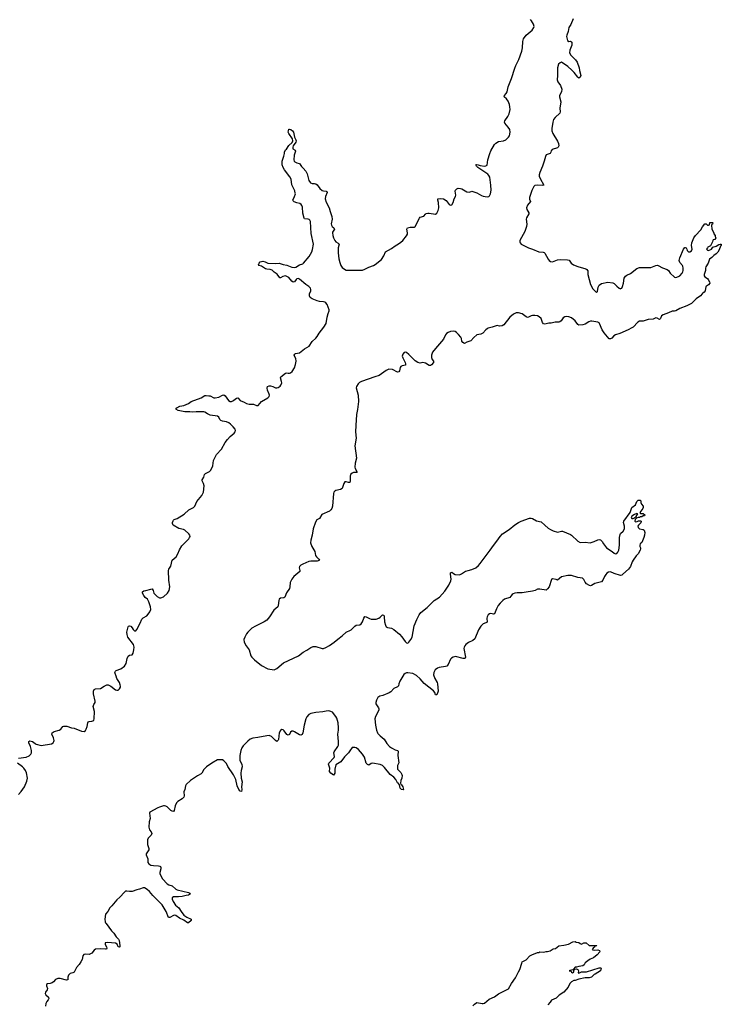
# Model space of a CAD drawing. Header units: inches. Extents: x 2057758 to 2159670, y 827298 to 1016821.
# Tile 15 of 90: x 2104747 to 2115891, y 848718 to 864356. Entities that reach past the tile are written whole.
import ezdxf

# ---------------------------------------------------------------- set-up
doc = ezdxf.new("R2010")
doc.units = ezdxf.units.IN
doc.header["$MEASUREMENT"] = 0
for name, color, linetype in [('C1804', 7, 'Continuous'), ('C1805', 7, 'Continuous'), ('C1806', 7, 'Continuous'), ('C1814', 7, 'Continuous'), ('C1815', 7, 'Continuous'), ('C1816', 7, 'Continuous')]:
    doc.layers.add(name, color=color, linetype=linetype)

msp = doc.modelspace()

# ---------------------------------------------------------------- linework, layer by layer
at = {"layer": 'C1804', "color": 6, "elevation": 300}
msp.add_lwpolyline([(2106118, 850000), (2106207, 849887), (2106244, 849850), (2106280, 849790), (2106316, 849750), (2106328, 849730), (2106340, 849650), (2106337, 849630), (2106330, 849624), (2106310, 849632), (2106293, 849673), (2106271, 849691), (2106142, 849698), (2106107, 849693), (2106106, 849670), (2106127, 849630), (2106132, 849610), (2106124, 849596), (2106109, 849591), (2106030, 849598), (2105950, 849593), (2105930, 849578), (2105890, 849532), (2105870, 849519), (2105850, 849511), (2105790, 849515), (2105767, 849510), (2105749, 849490), (2105737, 849430), (2105720, 849390), (2105693, 849350), (2105650, 849303), (2105611, 849229), (2105590, 849218), (2105551, 849209), (2105521, 849179), (2105512, 849150), (2105514, 849110), (2105510, 849104), (2105490, 849100), (2105390, 849130), (2105353, 849127), (2105318, 849110), (2105286, 849074), (2105263, 849057), (2105230, 849048), (2105190, 849045), (2105174, 849030), (2105174, 849010), (2105186, 848970), (2105184, 848950), (2105159, 848910), (2105154, 848890), (2105163, 848870), (2105202, 848830), (2105207, 848810), (2105199, 848790), (2105177, 848763), (2105160, 848730), (2105158, 848690)], dxfattribs=at)
at = {"layer": 'C1805', "color": 6, "elevation": 300}
for points in [[(2104730, 852629), (2104850, 852641), (2104896, 852664), (2104923, 852690), (2104933, 852710), (2104934, 852750), (2104919, 852810), (2104891, 852870), (2104890, 852893), (2104910, 852901), (2104930, 852898), (2104950, 852890), (2104990, 852860), (2105010, 852850), (2105090, 852829), (2105250, 852852), (2105280, 852870), (2105291, 852890), (2105292, 852908), (2105284, 852950), (2105258, 853010), (2105261, 853030), (2105292, 853048), (2105373, 853070), (2105400, 853090), (2105430, 853130), (2105450, 853137), (2105493, 853133), (2105570, 853110), (2105610, 853106), (2105730, 853055), (2105770, 853050), (2105790, 853064), (2105805, 853090), (2105819, 853130), (2105830, 853190), (2105837, 853203), (2105850, 853210), (2105890, 853212), (2105910, 853218), (2105922, 853230), (2105930, 853250), (2105937, 853370), (2105914, 853450), (2105922, 853478), (2105945, 853510), (2105948, 853530), (2105918, 853650), (2105919, 853690), (2105930, 853719), (2105950, 853730), (2106030, 853733), (2106090, 853773), (2106130, 853790), (2106151, 853790), (2106197, 853770), (2106270, 853713), (2106290, 853705), (2106310, 853707), (2106333, 853730), (2106346, 853754), (2106349, 853770), (2106345, 853790), (2106331, 853830), (2106290, 853890), (2106279, 853930), (2106261, 853970), (2106260, 853990), (2106271, 854009), (2106281, 854019), (2106354, 854046), (2106412, 854088), (2106438, 854130), (2106456, 854210), (2106470, 854245), (2106490, 854263), (2106532, 854270), (2106550, 854295), (2106562, 854350), (2106564, 854390), (2106554, 854430), (2106467, 854547), (2106452, 854590), (2106448, 854630), (2106470, 854713), (2106476, 854723), (2106489, 854731), (2106510, 854722), (2106535, 854695), (2106550, 854669), (2106570, 854650), (2106590, 854647), (2106610, 854668), (2106662, 854770), (2106688, 854832), (2106710, 854855), (2106765, 854890), (2106790, 854916), (2106814, 854950), (2106830, 854990), (2106827, 855030), (2106800, 855110), (2106776, 855150), (2106741, 855181), (2106718, 855210), (2106699, 855250), (2106699, 855270), (2106718, 855282), (2106752, 855288), (2106830, 855313), (2106850, 855314), (2106868, 855288), (2106880, 855250), (2106892, 855230), (2106930, 855193), (2106970, 855174), (2106990, 855174), (2107030, 855189), (2107094, 855250), (2107119, 855290), (2107133, 855347), (2107116, 855456), (2107108, 855610), (2107116, 855630), (2107150, 855676), (2107168, 855770), (2107230, 855824), (2107257, 855870), (2107283, 855937), (2107322, 855998), (2107431, 856110), (2107445, 856130), (2107452, 856150), (2107448, 856170), (2107434, 856190), (2107369, 856249), (2107350, 856258), (2107275, 856275), (2107186, 856326), (2107175, 856355), (2107175, 856370), (2107184, 856396), (2107190, 856407), (2107203, 856417), (2107250, 856432), (2107358, 856502), (2107435, 856570), (2107508, 856610), (2107528, 856630), (2107559, 856701), (2107642, 856798), (2107667, 856850), (2107677, 856950), (2107666, 856990), (2107644, 857030), (2107644, 857050), (2107670, 857090), (2107681, 857130), (2107696, 857150), (2107761, 857179), (2107781, 857199), (2107814, 857270), (2107825, 857355), (2107874, 857450), (2107950, 857533), (2108010, 857638), (2108048, 857690), (2108090, 857734), (2108155, 857790), (2108170, 857810), (2108175, 857830), (2108168, 857850), (2108138, 857890), (2108096, 857930), (2108070, 857951), (2108030, 857970), (2107970, 857981), (2107944, 857990), (2107928, 858008), (2107910, 858045), (2107890, 858060), (2107770, 858075), (2107730, 858094), (2107690, 858121), (2107670, 858127), (2107550, 858130), (2107490, 858120), (2107447, 858127), (2107369, 858130), (2107264, 858150), (2107229, 858170), (2107241, 858190), (2107290, 858220), (2107353, 858227), (2107430, 858261), (2107470, 858293), (2107630, 858351), (2107690, 858388), (2107709, 858389), (2107750, 858382), (2107770, 858383), (2107830, 858352), (2107850, 858351), (2107910, 858361), (2107970, 858391), (2107990, 858396), (2108010, 858384), (2108066, 858310), (2108090, 858292), (2108110, 858292), (2108130, 858300), (2108150, 858312), (2108190, 858347), (2108210, 858348), (2108250, 858305), (2108310, 858281), (2108350, 858259), (2108390, 858249), (2108462, 858250), (2108510, 858226), (2108534, 858226), (2108590, 858290), (2108690, 858348), (2108707, 858370), (2108712, 858390), (2108708, 858410), (2108685, 858470), (2108677, 858503), (2108685, 858530), (2108710, 858541), (2108730, 858543), (2108770, 858530), (2108810, 858511), (2108830, 858509), (2108850, 858514), (2108883, 858537), (2108893, 858550), (2108908, 858590), (2108906, 858610), (2108887, 858670), (2108895, 858685), (2108970, 858743), (2108990, 858747), (2109010, 858740), (2109030, 858741), (2109050, 858749), (2109075, 858770), (2109110, 858824), (2109130, 858879), (2109140, 858930), (2109132, 858972), (2109113, 859010), (2109109, 859030), (2109116, 859044), (2109128, 859052), (2109190, 859066), (2109270, 859127), (2109347, 859173), (2109390, 859244), (2109450, 859299), (2109474, 859326), (2109505, 859375), (2109579, 859470), (2109613, 859533), (2109630, 859630), (2109644, 859690), (2109660, 859730), (2109662, 859750), (2109633, 859830), (2109610, 859860), (2109595, 859870), (2109570, 859877), (2109510, 859881), (2109472, 859890), (2109390, 859923), (2109362, 859942), (2109348, 859970), (2109348, 859990), (2109352, 860000)], [(2110000, 857124), (2109994, 857110), (2109996, 857024), (2109990, 857003), (2109970, 857003), (2109930, 857017), (2109910, 857014), (2109893, 856987), (2109871, 856909), (2109845, 856895), (2109770, 856878), (2109750, 856869), (2109737, 856850), (2109733, 856830), (2109713, 856627), (2109704, 856590), (2109689, 856570), (2109665, 856550), (2109545, 856495), (2109510, 856436), (2109466, 856410), (2109443, 856377), (2109406, 856270), (2109393, 856170), (2109372, 856090), (2109368, 856048), (2109386, 855990), (2109436, 855910), (2109447, 855847), (2109462, 855822), (2109497, 855790), (2109507, 855770), (2109490, 855759), (2109470, 855755), (2109370, 855755), (2109341, 855750), (2109246, 855710), (2109213, 855690), (2109190, 855670), (2109184, 855650), (2109199, 855610), (2109194, 855590), (2109103, 855510), (2109069, 855471), (2109043, 855417), (2109039, 855350), (2109030, 855322), (2108986, 855254), (2108956, 855184), (2108944, 855176), (2108891, 855168), (2108870, 855150), (2108861, 855130), (2108854, 855050), (2108845, 855030), (2108784, 854976), (2108717, 854870), (2108670, 854820), (2108630, 854791), (2108490, 854725), (2108436, 854690), (2108370, 854630), (2108350, 854603), (2108321, 854550), (2108308, 854510), (2108314, 854470), (2108345, 854410), (2108390, 854350), (2108419, 854250), (2108432, 854230), (2108474, 854190), (2108590, 854099), (2108690, 854044), (2108790, 854032), (2108830, 854051), (2108938, 854142), (2109173, 854250), (2109250, 854310), (2109310, 854343), (2109370, 854386), (2109410, 854399), (2109450, 854400), (2109550, 854369), (2109571, 854370), (2109610, 854386), (2109670, 854417), (2109744, 854470), (2109801, 854519), (2109870, 854570), (2109930, 854630), (2110000, 854659)], [(2110000, 852758), (2109968, 852712), (2109907, 852650), (2109850, 852570), (2109770, 852519), (2109752, 852450), (2109752, 852390), (2109730, 852355), (2109690, 852390), (2109670, 852415), (2109674, 852470), (2109652, 852530), (2109655, 852550), (2109740, 852640), (2109745, 852655), (2109735, 852710), (2109740, 852730), (2109799, 852810), (2109809, 852831), (2109813, 852890), (2109801, 853010), (2109811, 853070), (2109811, 853111), (2109807, 853190), (2109784, 853264), (2109769, 853290), (2109715, 853355), (2109690, 853369), (2109657, 853377), (2109615, 853375), (2109562, 853362), (2109450, 853354), (2109370, 853335), (2109341, 853319), (2109310, 853284), (2109292, 853250), (2109263, 853150), (2109244, 853030), (2109235, 853005), (2109225, 852995), (2109210, 852991), (2109190, 852999), (2109110, 853046), (2109090, 853055), (2109070, 853057), (2109050, 853039), (2109030, 853003), (2109010, 852991), (2108990, 853005), (2108950, 853059), (2108930, 853078), (2108910, 853082), (2108890, 853068), (2108870, 853030), (2108855, 852925), (2108850, 852912), (2108830, 852893), (2108810, 852905), (2108745, 852970), (2108710, 852988), (2108670, 852984), (2108530, 852954), (2108450, 852945), (2108410, 852928), (2108370, 852895), (2108298, 852822), (2108275, 852790), (2108260, 852750), (2108244, 852670), (2108241, 852630), (2108245, 852590), (2108276, 852530), (2108282, 852490), (2108263, 852430), (2108258, 852390), (2108265, 852310), (2108279, 852250), (2108272, 852170), (2108277, 852130), (2108270, 852099), (2108250, 852101), (2108228, 852130), (2108202, 852190), (2108178, 852290), (2108144, 852364), (2108055, 852495), (2108030, 852541), (2107990, 852585), (2107970, 852598), (2107950, 852603), (2107910, 852603), (2107890, 852598), (2107797, 852550), (2107712, 852488), (2107673, 852447), (2107642, 852390), (2107630, 852377), (2107570, 852345), (2107458, 852270), (2107392, 852210), (2107381, 852190), (2107368, 852130), (2107354, 852090), (2107357, 852030), (2107353, 852007), (2107330, 851980), (2107260, 851940), (2107240, 851920), (2107218, 851870), (2107202, 851798), (2107190, 851780), (2107170, 851784), (2107150, 851798), (2107090, 851855), (2107070, 851866), (2107049, 851871), (2107030, 851870), (2106970, 851851), (2106942, 851838), (2106812, 851770), (2106807, 851753), (2106820, 851670), (2106803, 851617), (2106797, 851530), (2106810, 851490), (2106837, 851457), (2106845, 851430), (2106836, 851404), (2106790, 851359), (2106779, 851330), (2106775, 851290), (2106778, 851258), (2106800, 851190), (2106796, 851170), (2106756, 851110), (2106757, 851090), (2106781, 851030), (2106784, 850970), (2106796, 850950), (2106830, 850930), (2106870, 850923), (2106950, 850919), (2106973, 850913), (2106984, 850904), (2106990, 850890), (2106989, 850870), (2106971, 850811), (2106974, 850790), (2107015, 850710), (2107089, 850629), (2107114, 850614), (2107170, 850597), (2107227, 850547), (2107250, 850535), (2107430, 850494), (2107450, 850484), (2107458, 850470), (2107430, 850451), (2107390, 850446), (2107330, 850430), (2107270, 850425), (2107190, 850425), (2107170, 850410), (2107171, 850390), (2107185, 850350), (2107224, 850290), (2107273, 850250), (2107312, 850190), (2107356, 850136), (2107402, 850102), (2107470, 850070), (2107472, 850050), (2107430, 850011), (2107410, 850011), (2107353, 850053), (2107285, 850085), (2107227, 850127), (2107210, 850132), (2107190, 850127), (2107130, 850094), (2107110, 850098), (2107075, 850190), (2107010, 850298), (2106864, 850444), (2106810, 850507), (2106770, 850542), (2106730, 850566), (2106710, 850567), (2106650, 850546), (2106610, 850538), (2106531, 850509), (2106490, 850508), (2106450, 850516), (2106430, 850513), (2106410, 850501), (2106339, 850421), (2106290, 850376), (2106210, 850282), (2106178, 850250), (2106149, 850191), (2106110, 850150), (2106097, 850070), (2106102, 850030), (2106110, 850010), (2106118, 850000)], [(2104727, 852050), (2104770, 852097), (2104823, 852170), (2104858, 852262), (2104869, 852310), (2104855, 852395), (2104840, 852430), (2104810, 852470), (2104790, 852490), (2104710, 852550)]]:
    msp.add_lwpolyline(points, dxfattribs=at)
at = {"layer": 'C1806', "color": 6, "elevation": 300}
msp.add_lwpolyline([(2109352, 860000), (2109370, 860050), (2109371, 860070), (2109365, 860090), (2109339, 860119), (2109290, 860152), (2109190, 860237), (2109170, 860246), (2109150, 860240), (2109139, 860230), (2109110, 860193), (2109090, 860188), (2109070, 860203), (2109020, 860260), (2108990, 860279), (2108970, 860285), (2108950, 860284), (2108925, 860275), (2108890, 860254), (2108879, 860258), (2108836, 860316), (2108790, 860344), (2108755, 860375), (2108726, 860386), (2108670, 860392), (2108650, 860400), (2108590, 860440), (2108548, 860450), (2108539, 860470), (2108549, 860490), (2108569, 860510), (2108610, 860518), (2108646, 860510), (2108690, 860490), (2108810, 860485), (2108870, 860489), (2108930, 860467), (2108990, 860455), (2109070, 860424), (2109110, 860419), (2109133, 860427), (2109190, 860460), (2109242, 860478), (2109253, 860487), (2109344, 860596), (2109386, 860670), (2109396, 860704), (2109412, 860792), (2109378, 860962), (2109365, 861150), (2109354, 861174), (2109343, 861183), (2109330, 861190), (2109273, 861193), (2109263, 861203), (2109243, 861283), (2109238, 861378), (2109230, 861406), (2109220, 861420), (2109198, 861438), (2109148, 861448), (2109105, 861465), (2109090, 861478), (2109085, 861490), (2109114, 861546), (2109125, 861590), (2109123, 861603), (2109115, 861635), (2109070, 861735), (2109061, 861821), (2109039, 861859), (2108952, 861970), (2108930, 862010), (2108916, 862050), (2108916, 862110), (2108944, 862190), (2108954, 862230), (2108954, 862250), (2108969, 862290), (2108983, 862297), (2109021, 862359), (2109077, 862403), (2109087, 862430), (2109081, 862461), (2109021, 862550), (2109013, 862570), (2109014, 862590), (2109024, 862616), (2109030, 862619), (2109053, 862610), (2109080, 862590), (2109096, 862570), (2109114, 862490), (2109134, 862450), (2109136, 862430), (2109132, 862408), (2109089, 862351), (2109084, 862330), (2109087, 862307), (2109121, 862281), (2109125, 862270), (2109105, 862205), (2109099, 862130), (2109106, 862110), (2109118, 862098), (2109150, 862081), (2109190, 862070), (2109222, 862022), (2109250, 861997), (2109290, 861949), (2109311, 861910), (2109341, 861801), (2109365, 861765), (2109390, 861755), (2109430, 861753), (2109450, 861747), (2109472, 861732), (2109516, 861676), (2109550, 861645), (2109570, 861636), (2109614, 861634), (2109626, 861626), (2109629, 861610), (2109605, 861550), (2109600, 861510), (2109617, 861457), (2109663, 861370), (2109677, 861310), (2109705, 861230), (2109708, 861190), (2109696, 861116), (2109699, 861090), (2109711, 861071), (2109739, 861050), (2109747, 861030), (2109717, 860983), (2109713, 860970), (2109719, 860930), (2109732, 860890), (2109751, 860850), (2109770, 860828), (2109805, 860805), (2109820, 860790), (2109807, 860730), (2109805, 860655), (2109816, 860556), (2109830, 860497), (2109850, 860450), (2109870, 860420), (2109890, 860403), (2109930, 860380), (2109950, 860375), (2110000, 860375)], dxfattribs=at)
at = {"layer": 'C1814', "color": 6, "elevation": 300}
msp.add_lwpolyline([(2111944, 848696), (2111970, 848722), (2112010, 848745), (2112090, 848731), (2112110, 848731), (2112130, 848737), (2112203, 848797), (2112290, 848836), (2112350, 848886), (2112510, 848964), (2112561, 849050), (2112624, 849136), (2112670, 849236), (2112693, 849270), (2112720, 849370), (2112730, 849390), (2112750, 849405), (2112790, 849423), (2112850, 849490), (2112890, 849510), (2112937, 849523), (2112970, 849541), (2112990, 849541), (2113010, 849551), (2113070, 849546), (2113110, 849558), (2113130, 849556), (2113170, 849567), (2113222, 849598), (2113255, 849605), (2113310, 849644), (2113390, 849655), (2113466, 849674), (2113531, 849711), (2113570, 849714), (2113584, 849704), (2113630, 849698), (2113650, 849682), (2113670, 849674), (2113710, 849694), (2113747, 849693), (2113793, 849653), (2113910, 849654), (2113912, 849648), (2113890, 849646), (2113877, 849623), (2113854, 849610), (2113842, 849590), (2113850, 849582), (2113870, 849578), (2113930, 849582), (2113954, 849570), (2113962, 849550), (2113919, 849501), (2113862, 849458), (2113807, 849433), (2113770, 849409), (2113730, 849377), (2113713, 849347), (2113690, 849329), (2113630, 849319), (2113590, 849306), (2113570, 849306), (2113545, 849275), (2113533, 849267), (2113510, 849258), (2113484, 849256), (2113474, 849250), (2113504, 849244), (2113512, 849230), (2113530, 849218), (2113548, 849230), (2113547, 849253), (2113555, 849265), (2113566, 849270), (2113566, 849274), (2113590, 849282), (2113611, 849271), (2113621, 849250), (2113618, 849218), (2113630, 849212), (2113670, 849231), (2113750, 849236), (2113950, 849299), (2113970, 849298), (2113982, 849290), (2113971, 849250), (2113890, 849195), (2113870, 849189), (2113831, 849150), (2113790, 849137), (2113730, 849136), (2113630, 849117), (2113570, 849095), (2113550, 849094), (2113510, 849074), (2113485, 849050), (2113461, 848990), (2113390, 848913), (2113318, 848862), (2113270, 848817), (2113194, 848786), (2113170, 848750), (2113134, 848710)], dxfattribs=at)
at = {"layer": 'C1815', "color": 6, "elevation": 300}
for points in [[(2115586, 860000), (2115561, 859970), (2115490, 859920), (2115417, 859850), (2115384, 859830), (2115343, 859810), (2115230, 859768), (2115170, 859732), (2115150, 859727), (2115110, 859727), (2115050, 859698), (2114966, 859670), (2114941, 859650), (2114924, 859610), (2114910, 859593), (2114870, 859616), (2114850, 859620), (2114810, 859600), (2114730, 859595), (2114650, 859569), (2114590, 859565), (2114567, 859553), (2114490, 859473), (2114470, 859460), (2114413, 859430), (2114277, 859370), (2114210, 859350), (2114185, 859335), (2114150, 859300), (2114130, 859287), (2114110, 859289), (2114030, 859382), (2113999, 859430), (2113958, 859530), (2113950, 859541), (2113930, 859552), (2113832, 859568), (2113813, 859567), (2113785, 859555), (2113730, 859520), (2113690, 859507), (2113630, 859505), (2113610, 859516), (2113570, 859573), (2113510, 859618), (2113470, 859635), (2113430, 859639), (2113406, 859634), (2113381, 859619), (2113345, 859575), (2113324, 859556), (2113310, 859552), (2113250, 859552), (2113190, 859536), (2113150, 859535), (2113090, 859518), (2113067, 859527), (2113050, 859544), (2113028, 859608), (2112996, 859636), (2112970, 859650), (2112930, 859659), (2112890, 859658), (2112869, 859651), (2112830, 859629), (2112810, 859627), (2112790, 859636), (2112730, 859685), (2112670, 859700), (2112630, 859699), (2112590, 859681), (2112530, 859630), (2112435, 859510), (2112410, 859493), (2112370, 859490), (2112330, 859497), (2112315, 859495), (2112250, 859471), (2112190, 859458), (2112170, 859448), (2112150, 859430), (2112105, 859375), (2112070, 859361), (2112010, 859351), (2111960, 859310), (2111910, 859255), (2111850, 859236), (2111810, 859215), (2111784, 859230), (2111772, 859250), (2111763, 859290), (2111752, 859312), (2111717, 859357), (2111684, 859390), (2111662, 859402), (2111630, 859411), (2111590, 859405), (2111555, 859390), (2111527, 859370), (2111509, 859350), (2111479, 859281), (2111350, 859136), (2111305, 859075), (2111290, 859030), (2111290, 858990), (2111301, 858961), (2111319, 858930), (2111318, 858910), (2111290, 858876), (2111274, 858866), (2111250, 858864), (2111190, 858902), (2111170, 858908), (2111150, 858910), (2111110, 858903), (2111070, 858910), (2111030, 858939), (2110930, 859037), (2110890, 859068), (2110870, 859074), (2110851, 859070), (2110830, 859046), (2110824, 859010), (2110830, 858985), (2110869, 858910), (2110876, 858890), (2110873, 858870), (2110820, 858860), (2110802, 858850), (2110790, 858830), (2110780, 858780), (2110770, 858762), (2110750, 858760), (2110670, 858799), (2110610, 858803), (2110570, 858785), (2110456, 858704), (2110390, 858686), (2110175, 858610), (2110146, 858594), (2110123, 858570), (2110098, 858530), (2110093, 858510), (2110122, 858390), (2110126, 858294), (2110110, 858162), (2110095, 858085), (2110087, 857910), (2110078, 857810), (2110092, 857710), (2110072, 857590), (2110098, 857390), (2110077, 857310), (2110071, 857250), (2110074, 857230), (2110108, 857170), (2110097, 857163), (2110050, 857162), (2110030, 857156), (2110005, 857135), (2110000, 857124)], [(2110000, 854659), (2110010, 854663), (2110070, 854725), (2110090, 854737), (2110150, 854747), (2110170, 854760), (2110192, 854790), (2110212, 854848), (2110230, 854876), (2110250, 854872), (2110304, 854844), (2110330, 854836), (2110350, 854832), (2110407, 854833), (2110451, 854849), (2110474, 854866), (2110510, 854904), (2110530, 854897), (2110538, 854870), (2110542, 854790), (2110557, 854737), (2110570, 854715), (2110590, 854704), (2110650, 854691), (2110692, 854672), (2110778, 854598), (2110815, 854555), (2110870, 854480), (2110890, 854460), (2110910, 854456), (2110930, 854467), (2110962, 854510), (2110982, 854550), (2111012, 854730), (2111053, 854830), (2111094, 854906), (2111120, 854940), (2111218, 855022), (2111330, 855131), (2111415, 855185), (2111499, 855281), (2111564, 855376), (2111597, 855443), (2111601, 855470), (2111590, 855550), (2111592, 855570), (2111610, 855582), (2111638, 855558), (2111665, 855545), (2111730, 855540), (2111766, 855554), (2111830, 855597), (2111870, 855610), (2111930, 855621), (2111990, 855652), (2112034, 855686), (2112062, 855718), (2112222, 855930), (2112270, 856007), (2112328, 856072), (2112378, 856150), (2112417, 856190), (2112520, 856260), (2112610, 856332), (2112670, 856371), (2112710, 856392), (2112843, 856437), (2112870, 856439), (2112890, 856433), (2112955, 856395), (2113030, 856381), (2113086, 856326), (2113142, 856282), (2113178, 856258), (2113218, 856238), (2113290, 856218), (2113350, 856231), (2113370, 856231), (2113498, 856178), (2113514, 856170), (2113613, 856073), (2113650, 856054), (2113730, 856058), (2113810, 856048), (2113873, 856067), (2113930, 856097), (2113950, 856098), (2113970, 856092), (2113997, 856070), (2114018, 856030), (2114067, 855967), (2114158, 855910), (2114190, 855883), (2114210, 855874), (2114230, 855879), (2114250, 855898), (2114265, 855930), (2114273, 856010), (2114272, 856130), (2114282, 856178), (2114290, 856194), (2114330, 856231), (2114354, 856270), (2114355, 856310), (2114338, 856370), (2114342, 856390), (2114443, 856530), (2114468, 856610), (2114527, 856653), (2114550, 856702), (2114570, 856725), (2114602, 856722), (2114612, 856712), (2114611, 856690), (2114622, 856662), (2114651, 856630), (2114651, 856610), (2114645, 856590), (2114598, 856530), (2114610, 856512), (2114625, 856515), (2114651, 856511), (2114678, 856490), (2114670, 856478), (2114650, 856475), (2114630, 856461), (2114610, 856461), (2114591, 856449), (2114570, 856449), (2114542, 856438), (2114523, 856417), (2114518, 856390), (2114530, 856383), (2114554, 856386), (2114574, 856394), (2114610, 856396), (2114618, 856390), (2114615, 856365), (2114578, 856330), (2114565, 856310), (2114572, 856290), (2114591, 856271), (2114650, 856261), (2114667, 856247), (2114675, 856210), (2114670, 856170), (2114662, 856130), (2114630, 856053), (2114603, 856030), (2114595, 856010), (2114595, 855990), (2114605, 855970), (2114608, 855950), (2114602, 855930), (2114570, 855872), (2114540, 855840), (2114490, 855770), (2114476, 855744), (2114450, 855670), (2114418, 855630), (2114328, 855550), (2114310, 855536), (2114291, 855530), (2114190, 855561), (2114130, 855587), (2114099, 855581), (2114075, 855565), (2114056, 855544), (2114034, 855510), (2114010, 855455), (2113990, 855429), (2113880, 855400), (2113830, 855369), (2113814, 855366), (2113798, 855370), (2113750, 855398), (2113730, 855421), (2113706, 855466), (2113684, 855484), (2113610, 855495), (2113510, 855527), (2113451, 855529), (2113354, 855506), (2113290, 855454), (2113270, 855464), (2113210, 855473), (2113194, 855466), (2113156, 855350), (2113130, 855314), (2113110, 855297), (2113010, 855309), (2112971, 855309), (2112932, 855290), (2112890, 855277), (2112794, 855266), (2112727, 855253), (2112650, 855252), (2112610, 855246), (2112583, 855237), (2112570, 855227), (2112550, 855200), (2112530, 855181), (2112449, 855150), (2112419, 855130), (2112378, 855090), (2112346, 855050), (2112320, 855000), (2112290, 854919), (2112270, 854912), (2112230, 854924), (2112210, 854917), (2112190, 854901), (2112173, 854870), (2112169, 854851), (2112172, 854788), (2112150, 854774), (2112110, 854761), (2112070, 854726), (2112036, 854664), (2111977, 854523), (2111943, 854497), (2111874, 854466), (2111832, 854430), (2111815, 854410), (2111805, 854390), (2111802, 854370), (2111827, 854233), (2111823, 854217), (2111817, 854210), (2111790, 854210), (2111670, 854240), (2111630, 854232), (2111605, 854215), (2111590, 854199), (2111550, 854112), (2111530, 854090), (2111510, 854082), (2111411, 854069), (2111383, 854057), (2111348, 854030), (2111326, 853990), (2111322, 853950), (2111340, 853890), (2111378, 853830), (2111385, 853810), (2111392, 853690), (2111370, 853635), (2111350, 853635), (2111341, 853670), (2111318, 853698), (2111170, 853812), (2111110, 853886), (2111050, 853942), (2110990, 853974), (2110910, 853982), (2110890, 853980), (2110870, 853971), (2110850, 853954), (2110830, 853928), (2110784, 853850), (2110768, 853810), (2110763, 853777), (2110750, 853758), (2110690, 853731), (2110641, 853679), (2110618, 853662), (2110517, 853623), (2110469, 853611), (2110436, 853590), (2110414, 853550), (2110405, 853510), (2110406, 853490), (2110444, 853424), (2110449, 853410), (2110449, 853390), (2110399, 853290), (2110388, 853250), (2110397, 853150), (2110412, 853070), (2110428, 853030), (2110437, 853017), (2110470, 852984), (2110536, 852930), (2110579, 852859), (2110623, 852810), (2110650, 852790), (2110710, 852760), (2110749, 852749), (2110756, 852736), (2110752, 852670), (2110768, 852552), (2110750, 852508), (2110746, 852470), (2110750, 852450), (2110799, 852398), (2110817, 852370), (2110824, 852350), (2110816, 852310), (2110799, 852270), (2110793, 852230), (2110801, 852210), (2110810, 852203), (2110830, 852170), (2110842, 852130), (2110836, 852124), (2110810, 852127), (2110792, 852150), (2110781, 852201), (2110764, 852224), (2110750, 852234), (2110723, 852290), (2110687, 852327), (2110630, 852370), (2110541, 852481), (2110510, 852508), (2110470, 852527), (2110350, 852545), (2110330, 852540), (2110290, 852516), (2110270, 852524), (2110250, 852550), (2110222, 852642), (2110194, 852690), (2110130, 852763), (2110090, 852790), (2110070, 852798), (2110042, 852798), (2110030, 852794), (2110017, 852783), (2110000, 852758)]]:
    msp.add_lwpolyline(points, dxfattribs=at)
msp.add_lwpolyline([(2114550, 856513), (2114510, 856499), (2114468, 856472), (2114461, 856450), (2114470, 856431), (2114490, 856435), (2114510, 856446), (2114537, 856463), (2114566, 856510)], close=True, dxfattribs=at)
at = {"layer": 'C1816', "color": 6, "elevation": 300}
for points in [[(2110000, 860375), (2110190, 860379), (2110230, 860391), (2110290, 860424), (2110367, 860453), (2110392, 860468), (2110491, 860549), (2110533, 860607), (2110559, 860670), (2110650, 860719), (2110710, 860763), (2110766, 860794), (2110800, 860820), (2110830, 860850), (2110890, 860923), (2110906, 860950), (2110909, 860970), (2110895, 861030), (2110905, 861050), (2110950, 861062), (2110990, 861058), (2111010, 861061), (2111030, 861070), (2111095, 861205), (2111110, 861219), (2111164, 861236), (2111190, 861266), (2111205, 861275), (2111230, 861284), (2111250, 861284), (2111350, 861268), (2111370, 861285), (2111393, 861327), (2111402, 861370), (2111400, 861450), (2111390, 861490), (2111390, 861510), (2111430, 861518), (2111476, 861510), (2111522, 861482), (2111570, 861422), (2111588, 861408), (2111610, 861416), (2111630, 861450), (2111646, 861510), (2111671, 861550), (2111673, 861570), (2111663, 861630), (2111670, 861650), (2111690, 861670), (2111710, 861679), (2111750, 861676), (2111770, 861669), (2111850, 861620), (2111890, 861615), (2111930, 861630), (2112010, 861608), (2112083, 861563), (2112110, 861554), (2112170, 861544), (2112199, 861550), (2112210, 861560), (2112224, 861590), (2112235, 861650), (2112232, 861728), (2112215, 861855), (2112201, 861881), (2112181, 861901), (2112023, 862010), (2112001, 862030), (2111990, 862050), (2112006, 862054), (2112029, 862051), (2112062, 862042), (2112130, 862031), (2112150, 862032), (2112170, 862044), (2112182, 862130), (2112212, 862230), (2112230, 862272), (2112290, 862372), (2112310, 862396), (2112350, 862419), (2112430, 862433), (2112469, 862450), (2112511, 862489), (2112527, 862513), (2112537, 862570), (2112530, 862610), (2112507, 862650), (2112453, 862710), (2112449, 862730), (2112454, 862750), (2112501, 862819), (2112520, 862860), (2112535, 862930), (2112534, 862974), (2112527, 863010), (2112504, 863064), (2112478, 863098), (2112443, 863130), (2112448, 863150), (2112475, 863185), (2112487, 863210), (2112507, 863290), (2112559, 863421), (2112610, 863587), (2112627, 863630), (2112676, 863724), (2112725, 863855), (2112734, 863906), (2112740, 864010), (2112749, 864050), (2112793, 864110), (2112885, 864190), (2112911, 864229), (2112916, 864250), (2112906, 864286), (2112877, 864337), (2112858, 864358)], [(2113537, 864370), (2113500, 864280), (2113470, 864230), (2113459, 864170), (2113435, 864110), (2113433, 864090), (2113450, 864025), (2113470, 864011), (2113494, 864014), (2113510, 864006), (2113516, 863996), (2113516, 863950), (2113486, 863870), (2113482, 863830), (2113503, 863790), (2113576, 863716), (2113601, 863681), (2113635, 863590), (2113638, 863550), (2113661, 863470), (2113650, 863442), (2113630, 863429), (2113610, 863443), (2113556, 863516), (2113516, 863556), (2113452, 863612), (2113370, 863671), (2113350, 863679), (2113330, 863673), (2113306, 863650), (2113289, 863591), (2113288, 863470), (2113283, 863403), (2113294, 863370), (2113339, 863310), (2113359, 863250), (2113353, 863210), (2113322, 863150), (2113319, 863130), (2113342, 863050), (2113328, 862950), (2113333, 862890), (2113326, 862870), (2113250, 862800), (2113228, 862772), (2113213, 862727), (2113197, 862630), (2113201, 862590), (2113215, 862550), (2113290, 862425), (2113306, 862390), (2113310, 862350), (2113302, 862330), (2113290, 862321), (2113205, 862295), (2113188, 862272), (2113184, 862250), (2113174, 862230), (2113124, 862216), (2113110, 862207), (2113096, 862184), (2113079, 862110), (2113053, 862027), (2113009, 861930), (2112997, 861890), (2112999, 861870), (2113013, 861833), (2113070, 861730), (2113050, 861720), (2112970, 861726), (2112930, 861721), (2112913, 861707), (2112879, 861641), (2112847, 861530), (2112847, 861507), (2112858, 861470), (2112810, 861410), (2112795, 861370), (2112801, 861341), (2112835, 861290), (2112834, 861270), (2112798, 861210), (2112793, 861190), (2112804, 861110), (2112796, 861070), (2112769, 860991), (2112692, 860850), (2112689, 860830), (2112694, 860810), (2112710, 860790), (2112827, 860730), (2112890, 860712), (2112990, 860670), (2113064, 860664), (2113078, 860658), (2113090, 860647), (2113140, 860550), (2113158, 860530), (2113177, 860517), (2113210, 860512), (2113290, 860540), (2113330, 860548), (2113450, 860544), (2113474, 860534), (2113507, 860487), (2113542, 860462), (2113610, 860435), (2113739, 860399), (2113757, 860390), (2113769, 860369), (2113769, 860310), (2113812, 860150), (2113850, 860081), (2113910, 860022), (2113923, 860037), (2113934, 860110), (2113950, 860140), (2113990, 860164), (2114090, 860187), (2114170, 860177), (2114190, 860167), (2114230, 860122), (2114270, 860089), (2114290, 860080), (2114296, 860084), (2114310, 860093), (2114321, 860119), (2114336, 860170), (2114348, 860250), (2114370, 860284), (2114390, 860297), (2114450, 860322), (2114550, 860403), (2114590, 860420), (2114770, 860419), (2114850, 860454), (2114870, 860457), (2114890, 860453), (2114957, 860417), (2115030, 860387), (2115050, 860370), (2115081, 860330), (2115150, 860265), (2115170, 860263), (2115210, 860275), (2115230, 860290), (2115268, 860332), (2115281, 860350), (2115287, 860370), (2115286, 860410), (2115279, 860439), (2115273, 860453), (2115230, 860501), (2115224, 860530), (2115230, 860571), (2115290, 860710), (2115310, 860735), (2115315, 860735), (2115331, 860730), (2115346, 860710), (2115351, 860690), (2115370, 860671), (2115390, 860671), (2115417, 860683), (2115429, 860710), (2115420, 860770), (2115425, 860810), (2115457, 860890), (2115482, 860930), (2115564, 861016), (2115590, 861066), (2115630, 861111), (2115652, 861112), (2115670, 861094), (2115690, 861094), (2115702, 861098), (2115710, 861132), (2115750, 861134), (2115754, 861130), (2115753, 861107), (2115738, 861102), (2115734, 861090), (2115742, 861030), (2115772, 860972), (2115773, 860953), (2115792, 860930), (2115793, 860913), (2115802, 860890), (2115790, 860866), (2115762, 860858), (2115754, 860850), (2115752, 860830), (2115718, 860762), (2115678, 860742), (2115674, 860730), (2115654, 860710), (2115670, 860694), (2115690, 860692), (2115733, 860710), (2115757, 860743), (2115810, 860759), (2115850, 860784), (2115871, 860791), (2115891, 860790), (2115888, 860770), (2115879, 860761), (2115857, 860703), (2115835, 860665), (2115810, 860635), (2115770, 860610), (2115741, 860579), (2115706, 860550), (2115682, 860490), (2115646, 860430), (2115640, 860410), (2115640, 860370), (2115620, 860310), (2115619, 860290), (2115631, 860270), (2115670, 860246), (2115683, 860230), (2115705, 860190), (2115707, 860170), (2115690, 860144), (2115654, 860126), (2115644, 860116), (2115632, 860048), (2115620, 860030), (2115595, 860010), (2115586, 860000)]]:
    msp.add_lwpolyline(points, dxfattribs=at)

doc.saveas('drawing.dxf')
